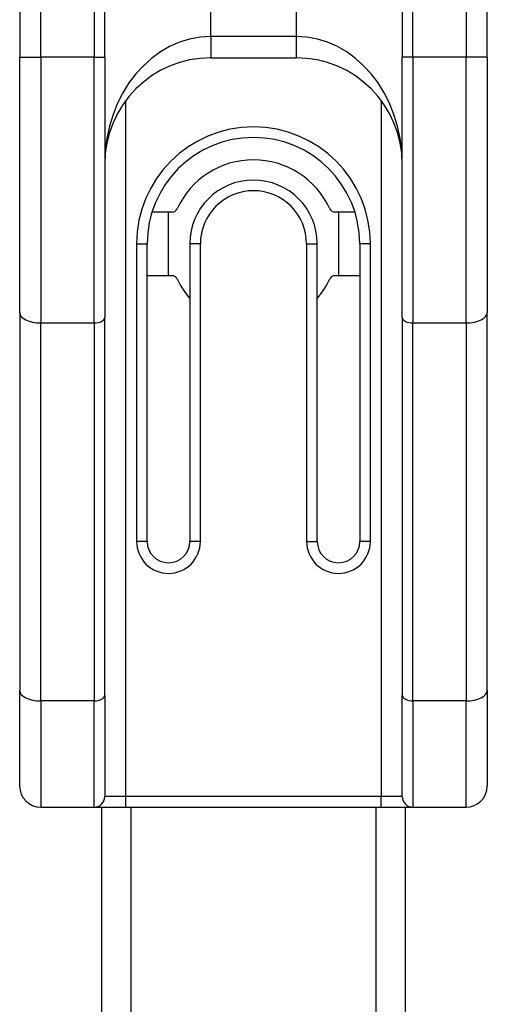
# Model space of a CAD drawing. Header units: inches. Extents: x 4 to 150, y 6 to 82.
# Tile 61 of 100: x 5.583 to 6.45, y 51.453 to 53.276. Entities that reach past the tile are written whole.
import ezdxf

# ---------------------------------------------------------------- set-up
doc = ezdxf.new("R2010")
doc.units = ezdxf.units.IN
doc.header["$MEASUREMENT"] = 0
doc.layers.add('Visible Edges(ANSI)', color=7, linetype='Continuous', lineweight=25)
doc.layers.add('Visible Tangent Edges(ANSI)', color=7, linetype='Continuous', lineweight=25)

msp = doc.modelspace()

# ---------------------------------------------------------------- linework, layer by layer
at = {"layer": 'Visible Edges(ANSI)'}
for p, q in [((5.5835, 53.6013), (5.5835, 53.207)), ((5.741, 53.207), (5.741, 53.6013)), ((6.2921, 53.6013), (6.2921, 53.207)), ((6.4496, 53.207), (6.4496, 53.6013)), ((5.5835, 52.7345), (5.5835, 53.207)), ((5.741, 53.207), (5.741, 52.7247)), ((5.9378, 53.2059), (6.0953, 53.2059)), ((6.2921, 52.7247), (6.2921, 53.207)), ((6.4496, 53.207), (6.4496, 52.7345)), ((5.8288, 52.9205), (5.8662, 52.9205)), ((5.8591, 52.8023), (5.8591, 52.9205)), ((6.1669, 52.9205), (6.2043, 52.9205)), ((6.174, 52.9205), (6.174, 52.8023)), ((5.8197, 52.3102), (5.8197, 52.8614)), ((5.8984, 52.8614), (5.8984, 52.3102)), ((6.1347, 52.3102), (6.1347, 52.8614)), ((6.2134, 52.8614), (6.2134, 52.3102)), ((5.8662, 52.8023), (5.8197, 52.8023)), ((6.2134, 52.8023), (6.1669, 52.8023)), ((5.5835, 52.7345), (5.5835, 52.0346)), ((6.4496, 52.0346), (6.4496, 52.7345)), ((5.741, 52.0248), (5.741, 52.7247)), ((6.2921, 52.7247), (6.2921, 52.0248)), ((5.5835, 51.8575), (5.5835, 52.0346)), ((5.741, 52.0248), (5.741, 51.8378)), ((6.2921, 51.8378), (6.2921, 52.0248)), ((6.4496, 52.0346), (6.4496, 51.8575)), ((5.6228, 51.8181), (5.7213, 51.8181)), ((5.7213, 51.8181), (5.7803, 51.8181)), ((5.7355, 34.6442), (5.7355, 51.8181)), ((5.7803, 51.8181), (6.2528, 51.8181)), ((6.2528, 51.8181), (6.3118, 51.8181)), ((6.2975, 51.8181), (6.2975, 34.5467)), ((6.3118, 51.8181), (6.4102, 51.8181))]:
    msp.add_line(p, q, dxfattribs=at)
for centre, radius, start, end in [((5.9378, 53.009), 0.1969, 90, 180), ((6.0953, 53.009), 0.1969, 0, 90), ((6.0165, 52.8614), 0.1969, 0, 180), ((6.0165, 52.8614), 0.1555, 24.6243, 155.3757), ((6.0165, 52.8614), 0.1181, 0, 180), ((5.8662, 52.9303), 0.00984, 270, 335.3757), ((6.1669, 52.9303), 0.00984, 204.6243, 270), ((5.8662, 52.7925), 0.00984, 24.6243, 90), ((6.0165, 52.8614), 0.1555, 204.6243, 220.5804), ((6.0165, 52.8614), 0.1555, 319.4196, 335.3757), ((6.1669, 52.7925), 0.00984, 90, 155.3757), ((5.8591, 52.3102), 0.0394, 180, 0), ((6.174, 52.3102), 0.0394, 180, 0), ((5.6228, 51.8575), 0.0394, 180, 270), ((6.4102, 51.8575), 0.0394, 270, 0), ((5.7213, 51.8378), 0.0197, 270, 0), ((6.3118, 51.8378), 0.0197, 180, 270)]:
    msp.add_arc(centre, radius, start, end, dxfattribs=at)
at = {"layer": 'Visible Tangent Edges(ANSI)'}
for p, q in [((5.9378, 53.2453), (5.9378, 53.8595)), ((6.0953, 53.8595), (6.0953, 53.2453)), ((5.6228, 53.207), (5.6228, 53.6013)), ((5.7213, 53.6013), (5.7213, 53.207)), ((6.3118, 53.207), (6.3118, 53.6013)), ((6.4102, 53.6013), (6.4102, 53.207)), ((5.9378, 53.2453), (5.9378, 53.2059)), ((6.0953, 53.2453), (5.9378, 53.2453)), ((6.0953, 53.2453), (6.0953, 53.2059)), ((5.5835, 53.207), (5.6228, 53.207)), ((5.6228, 53.207), (5.6228, 52.7148)), ((5.7213, 53.207), (5.6228, 53.207)), ((5.7213, 52.7148), (5.7213, 53.207)), ((5.7213, 53.207), (5.741, 53.207)), ((6.3118, 53.207), (6.2921, 53.207)), ((6.3118, 53.207), (6.3118, 52.7148)), ((6.4102, 53.207), (6.3118, 53.207)), ((6.4496, 53.207), (6.4102, 53.207)), ((6.4102, 52.7148), (6.4102, 53.207)), ((5.7803, 51.8378), (5.7803, 53.1271)), ((6.2528, 53.1271), (6.2528, 51.8378)), ((5.8, 52.8614), (5.8, 52.3102)), ((5.8, 52.8614), (5.8197, 52.8614)), ((5.9181, 52.8614), (5.8984, 52.8614)), ((5.9181, 52.3102), (5.9181, 52.8614)), ((6.115, 52.8614), (6.115, 52.3102)), ((6.115, 52.8614), (6.1347, 52.8614)), ((6.2331, 52.8614), (6.2134, 52.8614)), ((6.2331, 52.3102), (6.2331, 52.8614)), ((5.6228, 52.0149), (5.6228, 52.7148)), ((5.6228, 52.7148), (5.7213, 52.7148)), ((5.7213, 52.7148), (5.7213, 52.0149)), ((6.3118, 52.0149), (6.3118, 52.7148)), ((6.3118, 52.7148), (6.4102, 52.7148)), ((6.4102, 52.7148), (6.4102, 52.0149)), ((5.8197, 52.3102), (5.8, 52.3102)), ((5.9181, 52.3102), (5.8984, 52.3102)), ((6.115, 52.3102), (6.1347, 52.3102)), ((6.2331, 52.3102), (6.2134, 52.3102)), ((5.6228, 52.0149), (5.6228, 51.8181)), ((5.7213, 52.0149), (5.6228, 52.0149)), ((5.7213, 51.8181), (5.7213, 52.0149)), ((6.4102, 52.0149), (6.3118, 52.0149)), ((6.3118, 52.0149), (6.3118, 51.8181)), ((6.4102, 51.8181), (6.4102, 52.0149)), ((5.7803, 51.8378), (5.741, 51.8378)), ((5.7803, 51.8181), (5.7803, 51.8378)), ((6.2528, 51.8378), (5.7803, 51.8378)), ((6.2528, 51.8181), (6.2528, 51.8378)), ((6.2921, 51.8378), (6.2528, 51.8378)), ((5.7894, 51.8181), (5.7894, 34.6813)), ((6.2437, 34.7687), (6.2437, 51.8181))]:
    msp.add_line(p, q, dxfattribs=at)
for centre, radius, start, end in [((6.0165, 52.8614), 0.2165, 0, 180), ((6.0165, 52.8614), 0.0984, 0, 180), ((5.8591, 52.3102), 0.0591, 180, 0), ((6.174, 52.3102), 0.0591, 180, 0)]:
    msp.add_arc(centre, radius, start, end, dxfattribs=at)
for centre, major_axis, ratio, start_param, end_param in [((5.9378, 53.009), (0, 0.2362), 0.833333, 0, 1.570796), ((6.0953, 53.009), (0, 0.2362), 0.833333, 4.712389, 6.283185), ((5.6228, 52.7345), (-0.0394, 0), 0.5, 0, 1.570796), ((6.4102, 52.7345), (0.0394, 0), 0.5, 4.712389, 6.283185), ((5.7213, 52.7247), (0.0197, 0), 0.5, 4.712389, 6.283185), ((6.3118, 52.7247), (-0.0197, 0), 0.5, 0, 1.570796), ((5.6228, 52.0346), (-0.0394, 0), 0.5, 0, 1.570796), ((5.7213, 52.0248), (0.0197, 0), 0.5, 4.712389, 6.283185), ((6.3118, 52.0248), (-0.0197, 0), 0.5, 0, 1.570796), ((6.4102, 52.0346), (0.0394, 0), 0.5, 4.712389, 6.283185)]:
    msp.add_ellipse(centre, major_axis=major_axis, ratio=ratio, start_param=start_param, end_param=end_param, dxfattribs=at)

doc.saveas('drawing.dxf')
